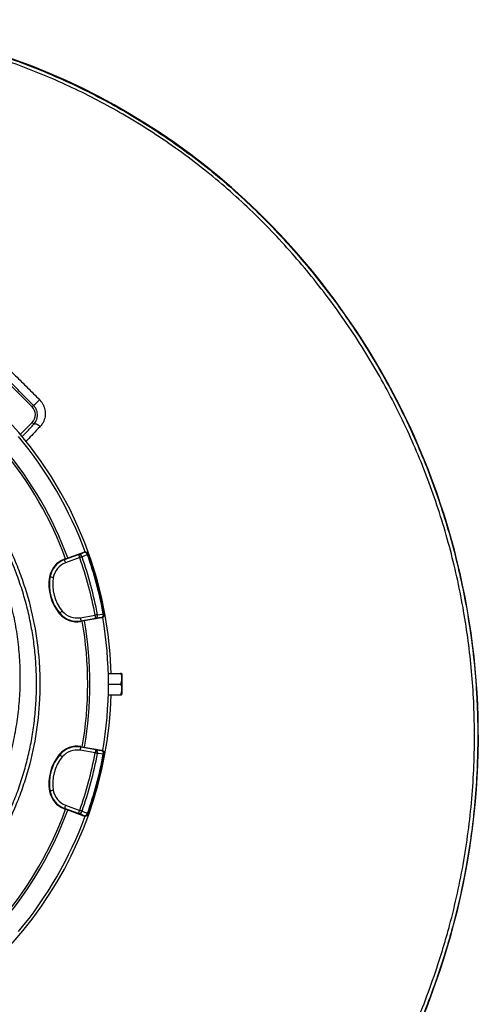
# Model space of a CAD drawing. Header units: millimetres. Extents: x 2267 to 4635, y 1105 to 5811.
# Tile 23 of 23: x 3816 to 4635, y 4053 to 5810. Entities that reach past the tile are written whole.
import ezdxf

# ---------------------------------------------------------------- set-up
doc = ezdxf.new("R2010")
doc.units = ezdxf.units.MM
doc.header["$LTSCALE"] = 2

msp = doc.modelspace()

# ---------------------------------------------------------------- linework, layer by layer
at = {"color": 7, "linetype": 'Continuous', "lineweight": 25}
for p, q in [((4265.2, 5443.4), (4265.5, 5443.7)), ((3838.4, 5119.5), (3781.8, 5176.1)), ((3840.9, 5122), (3838.4, 5119.5)), ((3817.5, 5070.3), (3838.4, 5091.2)), ((3841.6, 5088.1), (3838.4, 5091.2)), ((3896.3, 4846.6), (3921.5, 4855.8)), ((3898.2, 4848.2), (3931.1, 4860.1)), ((3931.3, 4859.7), (3931.1, 4860.1)), ((3939, 4856.1), (3938.8, 4856.5)), ((3896, 4847.4), (3898.2, 4848.2)), ((3896, 4847.4), (3896.3, 4846.6)), ((3923.6, 4850.1), (3898.4, 4840.9)), ((3869.6, 4815.7), (3870.4, 4815.5)), ((3887.1, 4750.4), (3887.7, 4750.9)), ((3924.6, 4742.9), (3951.1, 4747.5)), ((3967.5, 4749.6), (3967.4, 4750.1)), ((3952.1, 4741.6), (3925.7, 4737)), ((3925.8, 4736.1), (3925.7, 4737)), ((3928.2, 4736.5), (3925.8, 4736.1)), ((3962.6, 4742.6), (3928.2, 4736.5)), ((3962.6, 4742.6), (3962.5, 4743.1)), ((3974.6, 4643.5), (3996.6, 4643.5)), ((3998.9, 4642.5), (3998.3, 4643.5)), ((3998.9, 4642.5), (3998.9, 4606.5)), ((3974.9, 4624.5), (3996.6, 4624.5)), ((3974.6, 4605.5), (3996.6, 4605.5)), ((3998.3, 4605.5), (3998.9, 4606.5)), ((3951.1, 4501.5), (3924.6, 4506.2)), ((3925.8, 4512.9), (3925.7, 4512.1)), ((3925.7, 4512.1), (3952.1, 4507.4)), ((3925.8, 4512.9), (3928.2, 4512.5)), ((3928.2, 4512.5), (3962.6, 4506.4)), ((3962.5, 4506), (3962.6, 4506.4)), ((3887.1, 4498.7), (3887.7, 4498.2)), ((3967.4, 4499), (3967.5, 4499.4)), ((3869.6, 4433.4), (3870.4, 4433.5)), ((3896, 4401.7), (3896.3, 4402.5)), ((3898.2, 4400.9), (3896, 4401.7)), ((3921.5, 4393.3), (3896.3, 4402.5)), ((3931.1, 4388.9), (3898.2, 4400.9)), ((3898.4, 4408.1), (3923.6, 4398.9)), ((3931.1, 4388.9), (3931.3, 4389.4)), ((3938.8, 4392.6), (3939, 4393)), ((4580.2, 4156.1), (4580.6, 4156))]:
    msp.add_line(p, q, dxfattribs=at)
at = {"color": 7, "linetype": 'Continuous', "lineweight": 25, "flags": 128}
for points in [[(3852.7, 5083.9), (3851.2, 5085.2), (3849.6, 5086.4), (3848, 5087.4), (3846.4, 5088.2), (3845, 5088.6), (3843.6, 5088.7), (3842.5, 5088.6), (3841.6, 5088.1)], [(3921.5, 4855.8), (3926.5, 4857.8), (3931.3, 4859.7)], [(3921.5, 4855.8), (3921.6, 4855.6), (3921.7, 4855.3), (3921.9, 4854.7), (3922.2, 4854), (3922.5, 4853.2), (3922.8, 4852.2), (3923.2, 4851.2), (3923.6, 4850.1)], [(3927.6, 4851.5), (3927.2, 4851.4), (3926.7, 4851.2), (3926.3, 4851.1), (3925.8, 4850.9), (3925.2, 4850.7), (3924.7, 4850.5), (3924.2, 4850.3), (3923.6, 4850.1)], [(3937.3, 4855.5), (3929.5, 4852.3), (3927.6, 4851.5)], [(3939, 4856.1), (3939, 4856), (3938.9, 4856), (3938.7, 4856), (3938.6, 4855.9), (3938.3, 4855.8), (3938, 4855.7), (3937.7, 4855.6), (3937.3, 4855.5)], [(3898.4, 4840.9), (3898, 4842), (3897.6, 4843), (3897.2, 4844), (3896.9, 4844.8), (3896.7, 4845.5), (3896.5, 4846.1), (3896.4, 4846.4), (3896.3, 4846.6)], [(3876.3, 4814.5), (3875.2, 4814.7), (3874.1, 4814.9), (3873.1, 4815.1), (3872.2, 4815.2), (3871.5, 4815.3), (3870.9, 4815.4), (3870.6, 4815.5), (3870.4, 4815.5)], [(3892.4, 4754.7), (3891.5, 4754), (3890.6, 4753.3), (3889.8, 4752.6), (3889.1, 4752.1), (3888.6, 4751.6), (3888.1, 4751.2), (3887.9, 4751), (3887.7, 4750.9)], [(3955.3, 4748.3), (3954.8, 4748.2), (3954.4, 4748.1), (3953.9, 4748), (3953.3, 4748), (3952.8, 4747.8), (3952.2, 4747.7), (3951.7, 4747.6), (3951.1, 4747.5)], [(3952.1, 4741.6), (3952.1, 4741.8), (3952, 4742.1), (3951.9, 4742.7), (3951.8, 4743.4), (3951.7, 4744.3), (3951.5, 4745.3), (3951.3, 4746.4), (3951.1, 4747.5)], [(3955.3, 4748.3), (3963.7, 4749.5), (3965.6, 4749.8)], [(3967.4, 4750.1), (3967.3, 4750.1), (3967.3, 4750.1), (3967.1, 4750), (3966.9, 4750), (3966.7, 4750), (3966.4, 4749.9), (3966, 4749.8), (3965.6, 4749.8)], [(3924.6, 4742.9), (3924.8, 4741.7), (3925, 4740.7), (3925.2, 4739.6), (3925.4, 4738.8), (3925.5, 4738), (3925.6, 4737.5), (3925.6, 4737.1), (3925.7, 4737)], [(3962.5, 4743.1), (3957.4, 4742.4), (3952.1, 4741.6)], [(3924.6, 4506.2), (3924.8, 4507.3), (3925, 4508.4), (3925.2, 4509.4), (3925.4, 4510.3), (3925.5, 4511), (3925.6, 4511.6), (3925.6, 4511.9), (3925.7, 4512.1)], [(3952.1, 4507.4), (3952.1, 4507.3), (3952, 4506.9), (3951.9, 4506.4), (3951.8, 4505.6), (3951.7, 4504.7), (3951.5, 4503.7), (3951.3, 4502.7), (3951.1, 4501.5)], [(3955.3, 4500.8), (3954.8, 4500.8), (3954.4, 4500.9), (3953.9, 4501), (3953.3, 4501.1), (3952.8, 4501.2), (3952.2, 4501.3), (3951.7, 4501.4), (3951.1, 4501.5)], [(3952.1, 4507.4), (3957.4, 4506.7), (3962.5, 4506)], [(3965.6, 4499.3), (3957.2, 4500.5), (3955.3, 4500.8)], [(3892.4, 4494.3), (3891.5, 4495.1), (3890.6, 4495.8), (3889.8, 4496.4), (3889.1, 4497), (3888.6, 4497.5), (3888.1, 4497.8), (3887.9, 4498.1), (3887.7, 4498.2)], [(3967.4, 4499), (3967.3, 4499), (3967.3, 4499), (3967.1, 4499), (3966.9, 4499.1), (3966.7, 4499.1), (3966.4, 4499.2), (3966, 4499.2), (3965.6, 4499.3)], [(3876.3, 4434.5), (3875.2, 4434.3), (3874.1, 4434.2), (3873.1, 4434), (3872.2, 4433.8), (3871.5, 4433.7), (3870.9, 4433.6), (3870.6, 4433.6), (3870.4, 4433.5)], [(3898.4, 4408.1), (3898, 4407.1), (3897.6, 4406), (3897.2, 4405.1), (3896.9, 4404.2), (3896.7, 4403.5), (3896.5, 4403), (3896.4, 4402.6), (3896.3, 4402.5)], [(3921.5, 4393.3), (3921.6, 4393.4), (3921.7, 4393.8), (3921.9, 4394.3), (3922.2, 4395), (3922.5, 4395.9), (3922.8, 4396.8), (3923.2, 4397.9), (3923.6, 4398.9)], [(3927.6, 4397.5), (3927.2, 4397.7), (3926.7, 4397.8), (3926.3, 4398), (3925.8, 4398.2), (3925.2, 4398.4), (3924.7, 4398.6), (3924.2, 4398.7), (3923.6, 4398.9)], [(3927.6, 4397.5), (3935.5, 4394.3), (3937.3, 4393.6)], [(3931.3, 4389.4), (3926.5, 4391.3), (3921.5, 4393.3)], [(3939, 4393), (3939, 4393), (3938.9, 4393), (3938.7, 4393.1), (3938.6, 4393.2), (3938.3, 4393.2), (3938, 4393.3), (3937.7, 4393.5), (3937.3, 4393.6)]]:
    msp.add_lwpolyline(points, dxfattribs=at)
at = {"color": 7, "linetype": 'Continuous', "lineweight": 25}
for centre, radius, start, end in [((3398.5, 4602.2), 1207.8, 44.1433, 93.1233), ((3398.5, 4602.2), 1208.2, 44.1433, 92.9241), ((3325.4, 4531.3), 1309.8, 343.3564, 44.1433), ((3325.4, 4531.3), 1310.1, 343.3564, 44.1433), ((3286.9, 4624.5), 693, 1.5711, 178.4289), ((3824.3, 5105.4), 20, 315, 45), ((3801.5, 5175.7), 66.6, 306.3103, 318.9882), ((3286.9, 4624.5), 688, 20.0626, 39.938), ((3286.9, 4624.5), 655, 20.0916, 39.9084), ((3286.9, 4624.5), 651, 20.0922, 39.9078), ((3922.2, 4850.3), 5.53, 13.3363, 96.8973), ((3286.9, 4624.5), 679.8, 10.4915, 19.5085), ((3933.3, 4854), 6, 19.5642, 110.0172), ((3931.9, 4854.2), 5.53, 13.3561, 96.9028), ((3286.9, 4624.5), 690.2, 10.4534, 19.5466), ((3286.9, 4624.5), 692, 10.4534, 19.5466), ((3910.1, 4808.8), 41, 110, 170.3486), ((3910.1, 4808.8), 40.2, 110, 170.3486), ((3910.1, 4808.8), 34.2, 110, 170.3486), ((3286.9, 4624.5), 675.5, 10.4915, 19.5085), ((3949.5, 4802.1), 81, 170.3486, 219.6514), ((3949.5, 4802.1), 80.2, 170.3486, 219.6514), ((3949.5, 4802.1), 74.2, 170.3486, 219.6514), ((3918.7, 4776.6), 41, 219.6514, 280), ((3918.7, 4776.6), 40.2, 219.6514, 280), ((3918.7, 4776.6), 34.2, 219.6514, 280), ((3950, 4746.7), 5.53, 293.1025, 16.6638), ((3961.5, 4749), 6, 279.983, 10.4358), ((3960.3, 4748.2), 5.53, 293.0968, 16.6446), ((3286.9, 4624.5), 651, 350.0922, 9.9078), ((3286.9, 4624.5), 655, 350.0916, 9.9084), ((3286.9, 4624.5), 688, 350.0594, 9.9366), ((3286.9, 4624.5), 693, 287.0674, 358.4289), ((3918.7, 4472.5), 41, 80, 140.3486), ((3918.7, 4472.5), 40.2, 80, 140.3486), ((3918.7, 4472.5), 34.2, 80, 140.3486), ((3286.9, 4624.5), 675.5, 340.4915, 349.5085), ((3286.9, 4624.5), 679.8, 340.4915, 349.5085), ((3950, 4502.3), 5.53, 343.3362, 66.8975), ((3960.3, 4500.9), 5.53, 343.3554, 66.9032), ((3961.5, 4500.1), 6, 349.5642, 80.017), ((3949.5, 4447), 81, 140.3486, 189.6514), ((3949.5, 4447), 80.2, 140.3486, 189.6514), ((3949.5, 4447), 74.2, 140.3486, 189.6514), ((3286.9, 4624.5), 690.2, 340.4534, 349.5466), ((3286.9, 4624.5), 692, 340.4534, 349.5466), ((3910.1, 4440.3), 41, 189.6514, 250), ((3910.1, 4440.3), 40.2, 189.6514, 250), ((3910.1, 4440.3), 34.2, 189.6514, 250), ((3286.9, 4624.5), 651, 320.0922, 339.9078), ((3286.9, 4624.5), 655, 320.0916, 339.9084), ((3922.2, 4398.8), 5.53, 263.1027, 346.6637), ((3286.9, 4624.5), 688, 320.0612, 339.9394), ((3931.9, 4394.9), 5.53, 263.0972, 346.6439), ((3933.3, 4395), 6, 249.9828, 340.4358), ((3200.8, 4568.5), 1439.7, 314.1686, 343.3564), ((3200.8, 4568.5), 1440.1, 314.1686, 343.3564)]:
    msp.add_arc(centre, radius, start, end, dxfattribs=at)
for points, knots in [([(3826, 3277.1), (3826, 3277.1), (3846.7, 3300.2), (3872.2, 3313.9), (3897.4, 3330.6), (3924.3, 3344.3), (3951.5, 3358.3), (3982.1, 3374.9), (4015.7, 3395.4), (4052.2, 3419.4), (4087.7, 3444.8), (4122.5, 3471.7), (4156.4, 3500.3), (4189.4, 3530.4), (4221.4, 3561.8), (4253.2, 3595.1), (4285, 3630.6), (4316.4, 3668.2), (4346.5, 3706.9), (4375.5, 3746.8), (4403.3, 3788), (4429.7, 3830.4), (4454.7, 3873.6), (4479.7, 3920.6), (4504.2, 3971.3), (4527.9, 4026), (4549.3, 4081.7), (4563.6, 4124), (4571.3, 4148.9), (4573.2, 4155.4), (4574.5, 4159.5), (4578.2, 4172), (4586.9, 4202.9), (4598.6, 4251), (4610, 4309.2), (4618.8, 4368), (4624.9, 4427), (4628.3, 4486.3), (4629, 4544), (4627.2, 4599.9), (4623.2, 4654), (4616.9, 4707.9), (4608.4, 4762), (4597.5, 4816.1), (4584.1, 4870.3), (4568.4, 4923.9), (4550.7, 4976.3), (4530.9, 5027.3), (4509.2, 5077), (4485.5, 5125.8), (4459.5, 5174), (4431.2, 5221.5), (4400.6, 5268.2), (4368.1, 5313.6), (4334, 5357), (4298.5, 5398.6), (4261.6, 5438.3), (4223, 5476.4), (4182.3, 5513.1), (4139.5, 5548.2), (4094.7, 5581.7), (4048.3, 5613), (4002, 5641.3), (3955.9, 5666.7), (3910.2, 5689.4), (3863.7, 5710.1), (3815.8, 5729), (3766.7, 5746), (3716.4, 5761), (3665.4, 5773.8), (3612.5, 5784.6), (3557.7, 5793.2), (3500.9, 5799.4), (3443.9, 5802.9), (3386.8, 5803.9), (3348.9, 5802.2), (3329.9, 5801.4)], [0, 0, 0, 0, 0.008238, 0.016491, 0.024728, 0.033201, 0.041676, 0.050147, 0.062264, 0.07439, 0.086516, 0.098634, 0.111042, 0.12346, 0.135879, 0.148291, 0.161896, 0.175508, 0.189121, 0.202725, 0.216592, 0.230468, 0.244344, 0.258211, 0.274748, 0.2913, 0.307851, 0.324388, 0.328505, 0.329535, 0.330049, 0.332107, 0.340339, 0.356823, 0.373307, 0.38979, 0.406274, 0.422758, 0.439242, 0.45429, 0.469351, 0.484412, 0.49946, 0.514945, 0.530445, 0.545946, 0.561431, 0.576479, 0.59154, 0.606601, 0.621649, 0.637135, 0.652636, 0.668136, 0.683622, 0.698655, 0.713702, 0.728747, 0.743778, 0.759305, 0.774849, 0.790393, 0.80592, 0.820058, 0.834209, 0.848359, 0.862497, 0.877063, 0.891643, 0.906224, 0.92079, 0.936614, 0.952465, 0.968325, 0.984176, 1, 1, 1, 1]), ([(3332.7, 5807.6), (3351.6, 5808.3), (3389.3, 5809.9), (3446.1, 5808.8), (3502.7, 5805.3), (3559.1, 5799.1), (3613.3, 5790.5), (3665.3, 5779.9), (3715, 5767.5), (3764.1, 5753.1), (3813, 5736.4), (3861.7, 5717.4), (3910, 5696.1), (3957.3, 5672.7), (4004, 5647.1), (4050, 5619), (4095.1, 5588.6), (4138.9, 5556.3), (4181.6, 5521.6), (4223.1, 5484.5), (4263.3, 5445.1), (4301.7, 5404), (4337.9, 5361.7), (4371.9, 5318.4), (4403.8, 5274.2), (4433.7, 5228.7), (4462.1, 5181.5), (4488.6, 5132.8), (4513.3, 5082.4), (4535.8, 5031.1), (4555.9, 4979.3), (4573.6, 4927.2), (4589, 4874.9), (4602.2, 4822.1), (4613.3, 4768.2), (4622.2, 4713.4), (4628.9, 4657.7), (4633.1, 4601.8), (4635, 4544.6), (4634.3, 4486.1), (4630.9, 4426.6), (4624.7, 4367.2), (4615.9, 4308.2), (4604.4, 4249.7), (4592.6, 4201.4), (4583.9, 4170.3), (4580.2, 4157.8), (4579, 4153.6), (4577, 4147.1), (4569.3, 4122.1), (4554.9, 4079.6), (4533.4, 4023.8), (4509.6, 3968.8), (4485.1, 3918.2), (4460.4, 3871.6), (4435.8, 3828.9), (4409.8, 3787.1), (4382.2, 3746), (4353.1, 3705.6), (4322.3, 3665.9), (4290.1, 3627.4), (4258.1, 3591.5), (4226.3, 3558.3), (4195, 3527.5), (4162.6, 3497.8), (4128.9, 3469.2), (4093.7, 3441.8), (4057.2, 3415.6), (4019.7, 3390.8), (3985.7, 3370.1), (3955.2, 3353.4), (3928.7, 3339.8), (3902.2, 3326.1), (3876.6, 3310.7), (3852.3, 3293), (3837.5, 3279.5), (3830.1, 3272.8)], [0, 0, 0, 0, 0.015678, 0.031382, 0.047095, 0.062799, 0.078477, 0.092641, 0.106817, 0.120993, 0.135157, 0.149749, 0.164356, 0.178962, 0.193555, 0.208605, 0.223671, 0.238737, 0.253788, 0.269348, 0.284923, 0.3005, 0.316061, 0.331131, 0.346213, 0.361296, 0.376365, 0.391873, 0.407396, 0.422918, 0.438426, 0.453496, 0.468578, 0.483661, 0.49873, 0.514238, 0.52976, 0.545282, 0.56079, 0.577297, 0.593804, 0.610312, 0.626819, 0.643326, 0.659833, 0.668077, 0.670137, 0.670653, 0.671683, 0.675804, 0.692358, 0.708926, 0.725494, 0.742048, 0.755666, 0.769292, 0.782918, 0.796536, 0.810418, 0.824307, 0.838197, 0.852079, 0.86423, 0.876389, 0.888545, 0.900693, 0.913117, 0.925551, 0.937985, 0.95041, 0.958641, 0.966875, 0.975108, 0.9834, 0.991708, 1, 1, 1, 1]), ([(3794.8, 5189), (3799.6, 5184.3), (3811.5, 5172.5), (3830.4, 5153.5), (3844.7, 5139.2), (3851.8, 5132)], [0, 0, 0, 0, 0.248033, 0.623912, 1, 1, 1, 1]), ([(3840.9, 5122), (3831.6, 5131.5), (3822.2, 5140.9), (3803.3, 5159.8), (3793.9, 5169.3), (3784.5, 5178.7)], [0, 0, 0, 0, 0.5, 0.5, 1, 1, 1, 1]), ([(3841.6, 5088.1), (3842.5, 5089.1), (3843.3, 5090.2), (3844.8, 5092.5), (3845.5, 5093.7), (3846.3, 5095.7), (3846.6, 5096.3), (3847, 5097.7), (3847.2, 5098.4), (3847.6, 5099.8), (3847.7, 5100.5), (3847.9, 5102), (3848, 5102.8), (3848.1, 5105.2), (3848, 5106.8), (3847.7, 5109.2), (3847.5, 5110), (3847.1, 5111.7), (3846.8, 5112.5), (3846.2, 5114.1), (3845.9, 5114.9), (3845.1, 5116.4), (3844.7, 5117.2), (3843.3, 5119.4), (3842.2, 5120.8), (3840.9, 5122)], [0, 0, 0, 0, 0.125, 0.125, 0.25, 0.25, 0.3125, 0.3125, 0.375, 0.375, 0.4375, 0.4375, 0.5, 0.5, 0.625, 0.625, 0.6875, 0.6875, 0.75, 0.75, 0.8125, 0.8125, 0.875, 0.875, 1, 1, 1, 1]), ([(3851.8, 5132), (3852.9, 5130.7), (3855.3, 5128.1), (3858.1, 5123.6), (3860.2, 5118.9), (3861.5, 5113.9), (3862.2, 5108.9), (3862, 5103.9), (3861.5, 5099), (3859.7, 5096.1), (3859.7, 5094.5), (3859.7, 5094.5)], [0, 0, 0, 0, 0.124656, 0.249309, 0.373155, 0.49702, 0.622159, 0.747331, 0.873641, 0.999997, 1, 1, 1, 1]), ([(3859.7, 5094.5), (3859.7, 5094.4), (3859.6, 5094.3), (3859.5, 5094), (3859.4, 5093.9), (3859.3, 5093.5), (3858.9, 5092.8), (3858.6, 5092.1), (3857.8, 5090.7), (3857.2, 5089.8), (3855.5, 5087.1), (3854.2, 5085.4), (3852.7, 5083.9)], [0, 0, 0, 0, 0.03125, 0.03125, 0.0625, 0.0625, 0.125, 0.25, 0.25, 0.5, 0.5, 1, 1, 1, 1]), ([(3770.2, 4918.2), (3781.9, 4898.9), (3792.4, 4879.1), (3806.4, 4848.4), (3810.7, 4838), (3816.8, 4822.2), (3818.7, 4816.9), (3822.4, 4806.3), (3824.2, 4801), (3832.7, 4774.3), (3838.1, 4752.8), (3846.5, 4709.1), (3849.4, 4687), (3851.4, 4659.1), (3851.7, 4653.5), (3852.2, 4642.2), (3852.3, 4636.6), (3852.5, 4619.7), (3852.3, 4608.5), (3850.7, 4575), (3848.3, 4552.9), (3841, 4509), (3836, 4487.3), (3828.1, 4460.3), (3826.5, 4455), (3823, 4444.2), (3821.2, 4438.9), (3815.5, 4423.1), (3811.4, 4412.6), (3798.3, 4381.9), (3788.3, 4362), (3766.2, 4323.4), (3754, 4304.7), (3737.2, 4282.1), (3733.7, 4277.6), (3726.8, 4268.8), (3723.2, 4264.4), (3712.4, 4251.5), (3704.9, 4243.1), (3689.5, 4226.8), (3681.5, 4218.9), (3669.2, 4207.4), (3665, 4203.6), (3656.6, 4196.2), (3652.3, 4192.5), (3630.7, 4174.5), (3612.7, 4161.3), (3575.4, 4137.1), (3556, 4126.1), (3526, 4111.3), (3515.8, 4106.7), (3500.2, 4100.2), (3495, 4098.1), (3484.5, 4094), (3473.9, 4090.1), (3463.2, 4086.6), (3452.5, 4083.1), (3447.1, 4081.5), (3430.8, 4076.9), (3419.9, 4074.1), (3408.9, 4071.7)], [0, 0, 0, 0, 0.0625, 0.0625, 0.09375, 0.09375, 0.109375, 0.109375, 0.125, 0.125, 0.1875, 0.1875, 0.25, 0.25, 0.265625, 0.265625, 0.28125, 0.28125, 0.3125, 0.3125, 0.375, 0.375, 0.4375, 0.4375, 0.453125, 0.453125, 0.46875, 0.46875, 0.5, 0.5, 0.5625, 0.5625, 0.625, 0.625, 0.640625, 0.640625, 0.65625, 0.65625, 0.6875, 0.6875, 0.71875, 0.71875, 0.734375, 0.734375, 0.75, 0.75, 0.8125, 0.8125, 0.875, 0.875, 0.90625, 0.90625, 0.921875, 0.921875, 0.9375, 0.953125, 0.953125, 0.96875, 0.96875, 1, 1, 1, 1]), ([(3540.1, 4125.3), (3542.6, 4126.5), (3554.4, 4132.2), (3575, 4144.1), (3601.6, 4161.1), (3627.4, 4179.8), (3651.5, 4199.3), (3673.7, 4219.5), (3694.3, 4240.3), (3713.8, 4262.1), (3732.6, 4285.5), (3750.4, 4310.3), (3767.1, 4336.6), (3782.5, 4363.9), (3796.4, 4392.4), (3808.8, 4421.9), (3819.4, 4451.7), (3828.3, 4481.8), (3835.3, 4512.1), (3840.8, 4543), (3844.5, 4574.5), (3846.5, 4606.4), (3846.6, 4638.1), (3844.9, 4669.4), (3841.6, 4700.3), (3836.5, 4731.3), (3829.6, 4762.2), (3820.8, 4792.9), (3811.7, 4819.3), (3802.8, 4841.6), (3794.7, 4859.9), (3785.9, 4877.9), (3776.2, 4896.4), (3768.9, 4908.6), (3765.1, 4915.1)], [0, 0, 0, 0, 0.009081, 0.042659, 0.077208, 0.111785, 0.146335, 0.17791, 0.209485, 0.241408, 0.27333, 0.307026, 0.340748, 0.374444, 0.409119, 0.443823, 0.478498, 0.512194, 0.545916, 0.579611, 0.614288, 0.648992, 0.683669, 0.717337, 0.751031, 0.784699, 0.819347, 0.854024, 0.888673, 0.910324, 0.931976, 0.953739, 0.975501, 1, 1, 1, 1]), ([(3563.7, 4181), (3572.2, 4186.3), (3589.3, 4197), (3614.8, 4215.7), (3640.1, 4236.8), (3665, 4260.5), (3688.3, 4285.7), (3709.8, 4312.3), (3729.7, 4340.4), (3747.8, 4370), (3764, 4401), (3778.2, 4432.9), (3790.3, 4465.6), (3800.4, 4499.5), (3808.3, 4534.7), (3814, 4571.1), (3817.1, 4607.8), (3817.8, 4644.6), (3815.9, 4681.4), (3811.4, 4718.3), (3804.2, 4755), (3794.4, 4791.2), (3783, 4825.1), (3773.6, 4846.5), (3769.2, 4856.3)], [0, 0, 0, 0, 0.038473, 0.076945, 0.120869, 0.164933, 0.20905, 0.253124, 0.297055, 0.342211, 0.387503, 0.432846, 0.478147, 0.523311, 0.571153, 0.619154, 0.667207, 0.715204, 0.763043, 0.811658, 0.86044, 0.90928, 0.958066, 1, 1, 1, 1]), ([(3931.1, 4860.1), (3931.8, 4860.3), (3933.1, 4860.6), (3935.1, 4860.3), (3936.9, 4859.3), (3938.2, 4858), (3938.6, 4856.9), (3938.8, 4856.5)], [0, 0, 0, 0, 0.213554, 0.427098, 0.640706, 0.854434, 1, 1, 1, 1]), ([(3967.5, 4749.6), (3967.5, 4749.2), (3967.6, 4748.8), (3967.6, 4748), (3967.5, 4747.6), (3967.3, 4746.9), (3967.2, 4746.5), (3966.9, 4745.8), (3966.7, 4745.4), (3966.3, 4744.8), (3966, 4744.5), (3965.4, 4743.9), (3965.1, 4743.7), (3964.5, 4743.3), (3964.1, 4743.1), (3963.4, 4742.8), (3963, 4742.7), (3962.6, 4742.6)], [0, 0, 0, 0, 0.125, 0.125, 0.25, 0.25, 0.375, 0.375, 0.5, 0.5, 0.625, 0.625, 0.75, 0.75, 0.875, 0.875, 1, 1, 1, 1]), ([(3996.6, 4643.5), (3997.1, 4641.9), (3998.1, 4638.5), (3998.4, 4633.6), (3997.9, 4628.9), (3997, 4626), (3996.6, 4624.5)], [0, 0, 0, 0, 0.2646091, 0.5349498, 0.7653476, 1, 1, 1, 1]), ([(3998.2, 4643.5), (3998.2, 4643.5), (3998.3, 4643.5), (3997.5, 4643.5), (3996.8, 4643.5), (3996.6, 4643.5)], [0, 0, 0, 0, 0.249773, 0.764242, 1, 1, 1, 1]), ([(3996.6, 4624.5), (3997.1, 4622.9), (3998.1, 4619.5), (3998.4, 4614.6), (3997.9, 4609.9), (3997, 4607), (3996.6, 4605.5)], [0, 0, 0, 0, 0.264604, 0.53495, 0.765342, 1, 1, 1, 1]), ([(3996.6, 4605.5), (3996.8, 4605.5), (3997.5, 4605.5), (3998.2, 4605.5), (3998.2, 4605.5), (3998.2, 4605.5)], [0, 0, 0, 0, 0.235755, 0.737375, 1, 1, 1, 1]), ([(3962.6, 4506.4), (3963, 4506.4), (3963.4, 4506.3), (3964.1, 4506), (3964.5, 4505.8), (3965.1, 4505.4), (3965.4, 4505.1), (3966, 4504.6), (3966.3, 4504.3), (3966.7, 4503.6), (3966.9, 4503.3), (3967.2, 4502.6), (3967.3, 4502.2), (3967.5, 4501.4), (3967.6, 4501), (3967.6, 4500.2), (3967.5, 4499.8), (3967.5, 4499.4)], [0, 0, 0, 0, 0.125, 0.125, 0.25, 0.25, 0.375, 0.375, 0.5, 0.5, 0.625, 0.625, 0.75, 0.75, 0.875, 0.875, 1, 1, 1, 1]), ([(3938.8, 4392.6), (3938.5, 4391.9), (3938, 4390.7), (3936.4, 4389.4), (3934.5, 4388.6), (3932.6, 4388.5), (3931.6, 4388.8), (3931.1, 4388.9)], [0, 0, 0, 0, 0.213873, 0.427754, 0.641574, 0.855265, 1, 1, 1, 1])]:
    msp.add_open_spline(points, degree=3, knots=knots, dxfattribs=at)
at = {"color": 8, "linetype": 'Continuous', "lineweight": 25}
for points, knots in [([(3820.8, 5066.2), (3823.4, 5068.9), (3830.5, 5076.4), (3837.3, 5083.5), (3841.6, 5088.1)], [0, 0, 0, 0, 0.364219, 1, 1, 1, 1]), ([(3852.7, 5083.9), (3848.6, 5079.6), (3841.2, 5071.8), (3832.7, 5063), (3828.3, 5058.5), (3827.5, 5057.7)], [0, 0, 0, 0, 0.495406, 0.909547, 1, 1, 1, 1])]:
    msp.add_open_spline(points, degree=3, knots=knots, dxfattribs=at)

doc.saveas('drawing.dxf')
